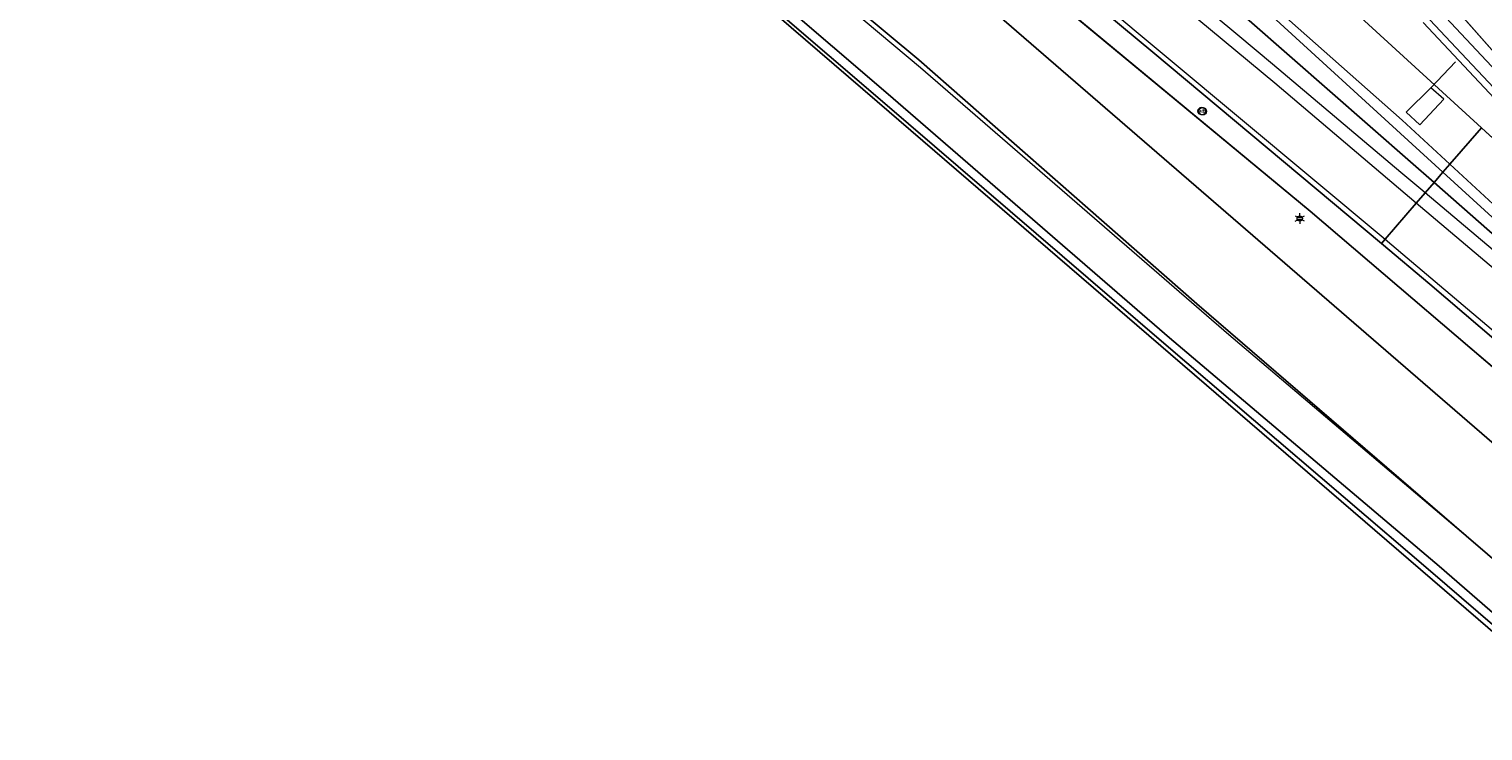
# Model space of a CAD drawing. Header units: metres. Extents: x 163628 to 167676, y 402708 to 405373.
# Tile 9 of 256: x 164099 to 164186, y 402908 to 402950. Entities that reach past the tile are written whole.
import ezdxf
from ezdxf.enums import TextEntityAlignment as Align

# ---------------------------------------------------------------- set-up
doc = ezdxf.new("R2010")
doc.units = ezdxf.units.M
doc.layers.get('0').update_dxf_attribs({"lineweight": 25})
for name, color, linetype, lineweight in [('X-CA190022.004-UO-BGT_Ondergrond$0$GE_117_WGIGeleideconstructie_Grens_GEM', 253, 'X-CA190022.004-UO-BGT_Ondergrond$0$Vangrail', 9), ('X-CA190022.004-UO-BGT_Ondergrond$0$GE_214_Wegmarkering_Lijn_GEM', 253, 'Continuous', 9), ('X-CA190022.004-UO-BGT_Ondergrond$0$GE_222_SNSDetectielus_Lijn_GEM', 253, 'Continuous', 9), ('X-CA190022.004-UO-BGT_Ondergrond$0$GE_244_Taludlijn_Lijn_GEM', 253, 'Continuous', 9), ('X-CA190022.004-UO-BGT_Ondergrond$0$GE_311_WGDRijbaanRegionaleweg_Vlak_GEM', 253, 'Continuous', 9), ('X-CA190022.004-UO-BGT_Ondergrond$0$GE_361_OWGBerm_Vlak_GEM', 253, 'Continuous', 9), ('X-CA190022.004-UO-BGT_Ondergrond$0$GE_367_OWGBerm_groenvoorziening_grasenk_GEM', 253, 'Continuous', 9), ('X-CA190022.004-UO-BGT_Ondergrond$0$GE_461_BTDGraslandoverig_Vlak_GEM', 253, 'Continuous', 9), ('X-CA190022.004-UO-BGT_Ondergrond$0$GE_502_WTDWaterloop_Vlak_GEM', 253, 'Continuous', 9), ('X-CA190022.004-UO-BGT_Ondergrond$0$GE_661_SHDMuurGroterDan30cm_Vlak_GEM', 253, 'Continuous', 9), ('X-CA190022.004-UO-BGT_Ondergrond$0$GE_814_BRDVerkeersbord_Punt_GEM', 253, 'Continuous', 9), ('X-CA190022.004-UO-BGT_Ondergrond$0$GE_861_PALLichtmast_Punt_GEM', 253, 'Continuous', 9), ('X-CA190022.004-UO-KAD_Percelen$0$B-WE-KG-GRENS_PERCEEL-GV', 150, 'Continuous', 9)]:
    doc.layers.add(name, color=color, linetype=linetype, lineweight=lineweight)
doc.styles.add('X-CA190022.004-UO-BGT_Ondergrond$0$NLCS-ISO', font='NLCS-ISO.ttf')
doc.linetypes.add('X-CA190022.004-UO-BGT_Ondergrond$0$Vangrail', pattern='A,10,-1.5,[3,dgnlstyle-Veghel.shx,S=0.007937,R=90,X=0,Y=0.5],-1,[3,dgnlstyle-Veghel.shx,S=0.007937,R=270,X=0,Y=-0.5],-1.5', length=14)

# ---------------------------------------------------------------- blocks, each defined once
blk = doc.blocks.new('X-CA190022.004-UO-BGT_Ondergrond$0$SIE-WEG_PAAL_VERKEERSBORD-SO')
at = {"linetype": 'ByBlock', "lineweight": 18}
blk.add_circle((0, 0), 1.5, dxfattribs=at)
at = {"linetype": 'ByBlock', "lineweight": 18, "style": 'X-CA190022.004-UO-BGT_Ondergrond$0$NLCS-ISO'}
blk.add_text('vb', height=1.5, dxfattribs=at).set_placement((0, 0.13), align=Align.MIDDLE_CENTER)
blk = doc.blocks.new('X-CA190022.004-UO-BGT_Ondergrond$0$IMGEOVerkeersbord')
at = {"xscale": 5, "yscale": 5, "zscale": 5}
blk.add_blockref('X-CA190022.004-UO-BGT_Ondergrond$0$SIE-WEG_PAAL_VERKEERSBORD-SO', (0, 0), dxfattribs=at)
blk = doc.blocks.new('X-CA190022.004-UO-BGT_Ondergrond$0$N-SIE-WEG_LICHTMAST-SO')
h = blk.add_hatch(color=256)
h.paths.add_polyline_path([(1.16, 0.5, 0.658505), (-1.16, 0.5)])
h.paths.add_polyline_path([(-1.16, -0.5, 0.658505), (1.16, -0.5)])
at = {"flags": 128}
for points in [[(-2.19, 1.27), (-1.1, 0.63)], [(-1.16, 0.5), (1.16, 0.5)], [(0, 1.27), (0, 2.53)], [(1.1, 0.63), (2.19, 1.27)], [(-2.19, -1.27), (-1.1, -0.63)], [(-1.16, -0.5), (1.16, -0.5)], [(0, -1.27), (0, -2.53)], [(2.19, -1.27), (1.1, -0.63)]]:
    blk.add_lwpolyline(points, dxfattribs=at)
at = {"ltscale": 0.5}
blk.add_circle((0, 0), 1.27, dxfattribs=at)
at = {"style": 'X-CA190022.004-UO-BGT_Ondergrond$0$NLCS-ISO'}
blk.add_attdef('TYPE', text='', height=1.8, dxfattribs=at).set_placement((0, 2.53), align=Align.BOTTOM_CENTER)
blk = doc.blocks.new('X-CA190022.004-UO-BGT_Ondergrond$0$IMGEOLichtmastpaal')
at = {"xscale": 5, "yscale": 5, "zscale": 5}
blk.add_blockref('X-CA190022.004-UO-BGT_Ondergrond$0$N-SIE-WEG_LICHTMAST-SO', (0, 6.4), dxfattribs=at)

msp = doc.modelspace()

# ---------------------------------------------------------------- linework, layer by layer
at = {"layer": 'X-CA190022.004-UO-BGT_Ondergrond$0$GE_117_WGIGeleideconstructie_Grens_GEM'}
for p, q in [((164148.367, 402961.414), (164175.311, 402939.099)), ((164175.311, 402939.099), (164189.235, 402927.24))]:
    msp.add_line(p, q, dxfattribs=at)
at = {"layer": 'X-CA190022.004-UO-BGT_Ondergrond$0$GE_214_Wegmarkering_Lijn_GEM'}
for p, q in [((164173.229, 402946.669), (164149.257, 402966.575)), ((164156.103, 402966.307), (164180.769, 402944.488)), ((164171.032, 402949.512), (164162.223, 402956.853)), ((164160.03, 402953.921), (164179.752, 402937.44)), ((164172.39, 402951.246), (164181.802, 402942.658)), ((164185.46, 402944.038), (164177.851, 402950.994)), ((164189.318, 402942.463), (164182.001, 402950.263)), ((164173.095, 402947.793), (164171.032, 402949.512)), ((164180.69, 402941.386), (164173.095, 402947.793)), ((164181.6, 402939.576), (164173.229, 402946.669)), ((164180.769, 402944.488), (164183.593, 402941.879)), ((164192.609, 402937.503), (164185.46, 402944.038)), ((164181.802, 402942.658), (164183.179, 402941.401)), ((164183.593, 402941.879), (164194.885, 402931.447)), ((164181.859, 402940.4), (164180.69, 402941.386)), ((164183.179, 402941.401), (164187.989, 402937.013)), ((164182.122, 402940.179), (164181.859, 402940.4)), ((164187.163, 402935.954), (164182.122, 402940.179)), ((164209.148, 402916.229), (164181.6, 402939.576)), ((164179.752, 402937.44), (164180.799, 402936.565)), ((164180.799, 402936.565), (164201.464, 402919.058))]:
    msp.add_line(p, q, dxfattribs=at)
at = {"layer": 'X-CA190022.004-UO-BGT_Ondergrond$0$GE_222_SNSDetectielus_Lijn_GEM'}
for p, q in [((164183.917, 402947.932), (164182.453, 402946.39)), ((164182.453, 402946.39), (164181.004, 402944.967)), ((164183.221, 402945.735), (164182.453, 402946.39)), ((164181.004, 402944.967), (164181.805, 402944.203)), ((164181.805, 402944.203), (164183.221, 402945.735))]:
    msp.add_line(p, q, dxfattribs=at)
at = {"layer": 'X-CA190022.004-UO-BGT_Ondergrond$0$GE_244_Taludlijn_Lijn_GEM'}
for p, q in [((164152.246, 402947.573), (164138.687, 402958.998)), ((164187.422, 402947.11), (164177.434, 402958.443)), ((164170.512, 402931.796), (164152.246, 402947.573)), ((164184.024, 402920.343), (164170.512, 402931.796)), ((164197.209, 402909.034), (164184.024, 402920.343))]:
    msp.add_line(p, q, dxfattribs=at)
at = {"layer": 'X-CA190022.004-UO-BGT_Ondergrond$0$GE_311_WGDRijbaanRegionaleweg_Vlak_GEM', "flags": 128}
for points in [[(164173.608, 402959.783), (164184.913, 402947.762), (164194.281, 402937.827), (164199.602, 402932.105), (164203.968, 402927.41), (164203.709, 402927.166), (164199.127, 402931.344), (164192.609, 402937.503), (164185.46, 402944.038), (164177.851, 402950.994), (164166, 402961.502), (164159.923, 402966.794), (164157.553, 402968.81), (164146.543, 402978.045), (164145.529, 402978.889), (164140.267, 402983.265), (164141.935, 402985.271), (164142.623, 402986.099), (164158.04, 402973.267), (164170.028, 402962.91), (164173.414, 402959.952), (164173.608, 402959.783)], [(164166, 402961.502), (164177.851, 402950.994), (164185.46, 402944.038), (164183.593, 402941.879), (164183.179, 402941.401), (164182.652, 402940.792), (164181.246, 402942.022), (164171.711, 402950.379), (164163.042, 402957.802), (164152.212, 402966.965), (164146.385, 402971.815), (164143.324, 402974.363), (164142.656, 402974.922), (164142.405, 402975.132), (164143.064, 402975.924), (164143.34, 402976.257), (164143.69, 402976.677), (164145.529, 402978.889), (164146.543, 402978.045), (164157.553, 402968.81), (164159.923, 402966.794), (164166, 402961.502)], [(164142.656, 402974.922), (164143.324, 402974.363), (164146.385, 402971.815), (164152.212, 402966.965), (164163.042, 402957.802), (164171.711, 402950.379), (164181.246, 402942.022), (164182.652, 402940.792), (164182.122, 402940.179), (164181.6, 402939.576), (164179.752, 402937.44), (164179.53, 402937.183), (164166.003, 402948.515), (164147.344, 402963.995), (164138.939, 402970.933), (164139.181, 402971.226), (164141.017, 402973.45), (164141.47, 402973.999), (164141.767, 402974.359), (164142.405, 402975.132), (164142.656, 402974.922)], [(164221.039, 402906.594), (164209.609, 402916.718), (164196.208, 402928.744), (164187.576, 402936.483), (164182.652, 402940.792), (164183.179, 402941.401), (164183.593, 402941.879), (164185.46, 402944.038), (164192.609, 402937.503), (164199.127, 402931.344), (164203.709, 402927.166), (164203.968, 402927.41), (164207.692, 402923.9), (164210.528, 402921.285)], [(164216.163, 402905.741), (164205.711, 402914.837), (164196.245, 402922.988), (164189.315, 402928.889), (164182.398, 402934.781), (164179.53, 402937.183), (164179.752, 402937.44), (164181.6, 402939.576), (164182.122, 402940.179), (164182.652, 402940.792), (164187.576, 402936.483), (164196.208, 402928.744), (164209.609, 402916.718)]]:
    msp.add_lwpolyline(points, dxfattribs=at)
at = {"layer": 'X-CA190022.004-UO-BGT_Ondergrond$0$GE_361_OWGBerm_Vlak_GEM', "flags": 128}
msp.add_lwpolyline([(164173.759, 402960.294), (164173.928, 402960.461), (164182.151, 402951.856), (164195.081, 402938.062), (164194.92, 402937.879), (164199.981, 402932.558), (164200.086, 402932.448), (164206.204, 402926.451), (164210.957, 402921.852), (164210.528, 402921.285), (164207.692, 402923.9), (164203.968, 402927.41), (164199.602, 402932.105), (164194.281, 402937.827), (164184.913, 402947.762), (164173.608, 402959.783), (164173.759, 402960.294)], dxfattribs=at)
at = {"layer": 'X-CA190022.004-UO-BGT_Ondergrond$0$GE_367_OWGBerm_groenvoorziening_grasenk_GEM', "flags": 128}
for points in [[(164070.693, 403030.945), (164092.034, 403011.678), (164099.549, 403004.896), (164099.59, 403004.859), (164106.209, 402998.94), (164108.843, 402996.597), (164113.003, 402992.901), (164116.777, 402989.568), (164120.013, 402986.83), (164124.559, 402982.967), (164133.301, 402975.587), (164138.939, 402970.933), (164147.344, 402963.995), (164166.003, 402948.515), (164179.53, 402937.183), (164182.398, 402934.781), (164189.315, 402928.889), (164189.235, 402927.24), (164175.311, 402939.099), (164148.367, 402961.414), (164127.839, 402978.482), (164101.235, 403001.64), (164079.26, 403021.488), (164058.262, 403040.438)], [(164195.081, 402938.062), (164182.151, 402951.856), (164173.928, 402960.461), (164173.759, 402960.294), (164173.806, 402960.449), (164162.675, 402970.086), (164153.91, 402977.509), (164143.004, 402986.636), (164143.144, 402986.777), (164141.776, 402987.989), (164141.047, 402988.646), (164140.69, 402989.138), (164140.046, 402990.04), (164139.722, 402990.579), (164139.468, 402991.064), (164149.117, 402982.901), (164173.3, 402962.444), (164175.614, 402960.487), (164177.434, 402958.443), (164187.422, 402947.11)], [(164176.304, 402961.1), (164185.625, 402951.188), (164197.003, 402939.796), (164196.025, 402938.771), (164195.626, 402939.156), (164187.422, 402947.11), (164177.434, 402958.443), (164175.614, 402960.487), (164176.304, 402961.1)]]:
    msp.add_lwpolyline(points, dxfattribs=at)
at = {"layer": 'X-CA190022.004-UO-BGT_Ondergrond$0$GE_461_BTDGraslandoverig_Vlak_GEM', "flags": 128}
for points in [[(164200.409, 402906.286), (164184.544, 402919.901), (164168.61, 402933.631), (164152.152, 402948.056), (164135.64, 402961.794), (164119.687, 402975.939), (164100.519, 402992.27), (164083.671, 403005.951), (164068.473, 403019.333), (164051.929, 403033.335), (164036.177, 403046.958), (164020.975, 403060.161), (164005.373, 403072.551), (164007.713, 403084.139)], [(164007.713, 403084.139), (164012.875, 403079.78), (164013.889, 403078.924), (164016.653, 403076.591), (164017.807, 403075.616), (164021.837, 403072.213), (164036.514, 403059.82), (164058.262, 403040.438), (164079.26, 403021.488), (164101.235, 403001.64), (164127.839, 402978.482), (164148.367, 402961.414), (164175.311, 402939.099), (164189.235, 402927.24), (164197.093, 402918.671), (164219.531, 402898.004)], [(164051.929, 403033.335), (164068.473, 403019.333), (164083.671, 403005.951), (164100.519, 402992.27), (164119.687, 402975.939), (164135.64, 402961.794), (164152.152, 402948.056), (164168.61, 402933.631), (164184.544, 402919.901), (164200.409, 402906.286)], [(164050.74, 403031.942), (164067.013, 403017.643), (164082.513, 403004.552), (164098.719, 402990.303), (164117.927, 402973.785), (164134.133, 402959.896), (164150.346, 402946.029), (164166.991, 402931.607), (164182.949, 402918.099), (164198.69, 402904.443)], [(164198.69, 402904.443), (164182.949, 402918.099), (164166.991, 402931.607), (164150.346, 402946.029), (164134.133, 402959.896), (164117.927, 402973.785), (164098.719, 402990.303), (164082.513, 403004.552), (164067.013, 403017.643), (164050.74, 403031.942)], [(164198.394, 402904.087), (164182.581, 402917.696), (164166.647, 402931.3), (164149.993, 402945.597), (164133.935, 402959.343), (164117.534, 402973.499), (164098.49, 402989.901), (164081.963, 403004.088), (164066.707, 403017.159), (164050.194, 403031.414)]]:
    msp.add_lwpolyline(points, dxfattribs=at)
at = {"layer": 'X-CA190022.004-UO-BGT_Ondergrond$0$GE_502_WTDWaterloop_Vlak_GEM', "flags": 128}
msp.add_lwpolyline([(163988.433, 403055.253), (164012.34, 403063.661), (164014.025, 403062.228), (164018.989, 403057.98), (164081.079, 403004.577), (164149.689, 402945.593), (164214.715, 402889.628), (164247.926, 402861.062), (164237.652, 402848.779)], dxfattribs=at)
at = {"layer": 'X-CA190022.004-UO-BGT_Ondergrond$0$GE_661_SHDMuurGroterDan30cm_Vlak_GEM', "flags": 128}
msp.add_lwpolyline([(164214.715, 402889.628), (164149.689, 402945.593), (164081.079, 403004.577), (164018.989, 403057.98), (164014.025, 403062.228), (164012.34, 403063.661), (164003.925, 403070.335), (164012.377, 403063.983), (164013.643, 403062.882), (164019.237, 403058.013), (164034.411, 403045.067), (164050.194, 403031.414), (164066.707, 403017.159), (164081.963, 403004.088), (164098.49, 402989.901), (164117.534, 402973.499), (164133.935, 402959.343), (164149.993, 402945.597), (164166.647, 402931.3), (164182.581, 402917.696), (164198.394, 402904.087)], dxfattribs=at)
at = {"layer": 'X-CA190022.004-UO-KAD_Percelen$0$B-WE-KG-GRENS_PERCEEL-GV', "flags": 128}
for points in [[(164369.926, 402739.191), (164395.369, 402744.363), (164395.567, 402744.404), (164365.677, 402770.902), (164358.28, 402777.46), (164304.7, 402823.07), (164226.73, 402890.31), (164151.22, 402955.57), (164075.81, 403021.39), (164009.88, 403079.96), (164007.974, 403081.606), (164005.008, 403078.166), (163988.881, 403059.062), (163992.54, 403057.823), (163997.28, 403056.3), (163998.645, 403057.851), (164004.646, 403052.999), (164001.668, 403049.507), (164006.84, 403044.425), (164024.835, 403026.489), (164028.434, 403022.113)], [(164009.88, 403079.96), (164075.81, 403021.39), (164151.22, 402955.57), (164226.73, 402890.31)]]:
    msp.add_lwpolyline(points, dxfattribs=at)

# ---------------------------------------------------------------- block references
at = {"layer": 'X-CA190022.004-UO-BGT_Ondergrond$0$GE_814_BRDVerkeersbord_Punt_GEM', "xscale": 0.03, "yscale": 0.03, "zscale": 0.02}
for p in [(164168.897, 402945.026), (164168.959, 402945.017)]:
    msp.add_blockref('X-CA190022.004-UO-BGT_Ondergrond$0$IMGEOVerkeersbord', p, dxfattribs=at)
at = {"layer": 'X-CA190022.004-UO-BGT_Ondergrond$0$GE_861_PALLichtmast_Punt_GEM', "xscale": 0.025, "yscale": 0.025, "zscale": 0.025}
msp.add_blockref('X-CA190022.004-UO-BGT_Ondergrond$0$IMGEOLichtmastpaal', (164174.701, 402938.511), dxfattribs=at)

doc.saveas('drawing.dxf')
